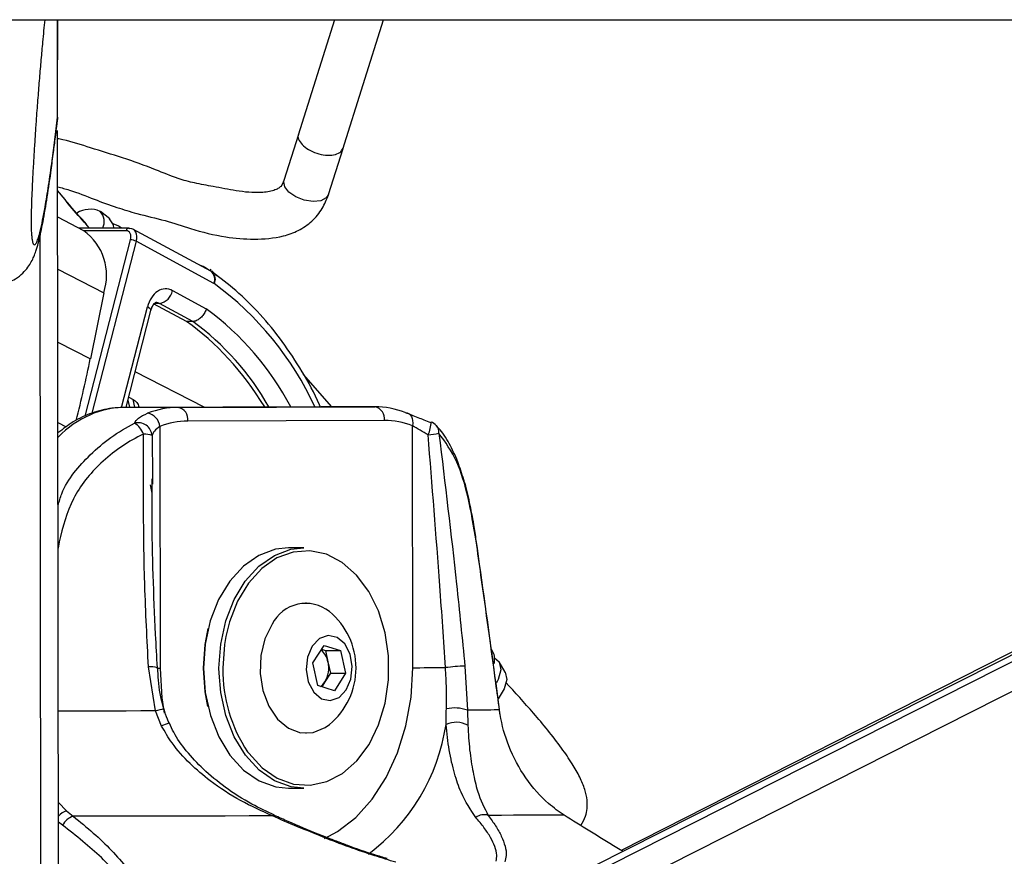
# Model space of a CAD drawing. Header units: millimetres. Extents: x 20 to 22981, y 40 to 19992.
# Tile 138 of 143: x 20424 to 20567, y 6491 to 6612. Entities that reach past the tile are written whole.
import ezdxf

# ---------------------------------------------------------------- set-up
doc = ezdxf.new("R2010")
doc.units = ezdxf.units.MM
doc.header["$LTSCALE"] = 2

msp = doc.modelspace()

# ---------------------------------------------------------------- linework, layer by layer
at = {"color": 7, "linetype": 'Continuous', "lineweight": 25}
for p, q in [((20412.57, 6612.47), (22952.49, 6612.47)), ((20429.38, 6597.93), (20429.36, 6612.47)), ((20429.38, 6597.93), (20429.36, 6612.47)), ((20429.37, 6600.16), (20429.36, 6612.47)), ((20429.36, 6612.47), (20429.37, 6606.82)), ((20429.37, 6598.25), (20429.36, 6612.47)), ((20429.37, 6599.75), (20429.36, 6612.47)), ((20469.72, 6612.47), (20464.42, 6595.64)), ((20470.9, 6593.59), (20476.84, 6612.47)), ((20751.37, 6612.47), (20507.48, 6489.19)), ((20749.53, 6612.47), (20511.46, 6491.49)), ((20429.37, 6606.82), (20429.36, 6606.62)), ((20429.37, 6604.92), (20429.37, 6606.82)), ((20429.37, 6604.91), (20429.37, 6606.42)), ((20429.37, 6604.92), (20429.37, 6604.91)), ((20429.37, 6598.24), (20429.37, 6599.75)), ((20429.37, 6598.24), (20429.31, 6597.61)), ((20429.37, 6598.25), (20429.37, 6598.24)), ((20429.54, 6479.79), (20429.38, 6596.32)), ((20464.46, 6595.77), (20462.34, 6589.03)), ((20468.82, 6586.99), (20470.94, 6593.73)), ((20429.39, 6587.61), (20429.39, 6588.14)), ((20430.47, 6586.27), (20429.39, 6587.61)), ((20433.19, 6581.74), (20429.4, 6583.69)), ((20436.99, 6583.45), (20435.62, 6584.52)), ((20439.75, 6582.12), (20432.45, 6582.12)), ((20438.67, 6582.12), (20438.35, 6582.37)), ((20451.68, 6575.83), (20440.35, 6581.97)), ((20452.14, 6574.07), (20440.82, 6580.2)), ((20451.72, 6576), (20451.6, 6576.07)), ((20451.93, 6575.67), (20451.68, 6575.83)), ((20451.84, 6575.89), (20452.52, 6575.2)), ((20452.56, 6575.18), (20452.33, 6575.45)), ((20436.1, 6572.68), (20434.15, 6563.1)), ((20446.12, 6573.01), (20451.03, 6570.35)), ((20444.23, 6571.14), (20443.34, 6571.11)), ((20448.17, 6568.5), (20443.34, 6571.11)), ((20449.07, 6568.52), (20444.23, 6571.14)), ((20439.35, 6556.02), (20442.98, 6570.14)), ((20449.07, 6568.52), (20448.17, 6568.5)), ((20469.33, 6556.09), (20465.18, 6560.82)), ((20439.73, 6557.5), (20440.38, 6557.17)), ((20467.77, 6556.09), (20439.14, 6556.01)), ((20446.93, 6556.01), (20439.14, 6556.01)), ((20441.24, 6556.02), (20441.22, 6556.09)), ((20446.93, 6556.01), (20475.56, 6556.09)), ((20475.56, 6556.09), (20467.77, 6556.09)), ((20476.98, 6554.09), (20448.34, 6554.01)), ((20481.09, 6518.1), (20481.05, 6553.34)), ((20444.28, 6553.24), (20444.32, 6518)), ((20443.19, 6545.6), (20443.19, 6544.83)), ((20465.25, 6535.55), (20462.99, 6535.55)), ((20465.58, 6527.55), (20465.54, 6527.55)), ((20466.54, 6518.79), (20468.19, 6521.35)), ((20467.82, 6520.79), (20468.37, 6520.61)), ((20468.19, 6521.35), (20470.58, 6520.61)), ((20468.37, 6520.61), (20470.58, 6520.61)), ((20468.37, 6520.61), (20468.75, 6518.96)), ((20470.58, 6520.61), (20471.32, 6517.31)), ((20492.77, 6520.43), (20492.54, 6520.82)), ((20468.75, 6518.96), (20469.12, 6517.31)), ((20494.55, 6517.45), (20493.66, 6518.94)), ((20443.65, 6511.8), (20442.61, 6518.21)), ((20467.28, 6515.49), (20466.54, 6518.79)), ((20488.69, 6518.33), (20489.06, 6511.92)), ((20468.29, 6516.03), (20467.84, 6515.32)), ((20469.12, 6517.31), (20468.29, 6516.03)), ((20469.12, 6517.31), (20471.32, 6517.31)), ((20471.32, 6517.31), (20469.68, 6514.75)), ((20469.68, 6514.75), (20467.28, 6515.49)), ((20444.53, 6509.61), (20443.65, 6511.8)), ((20489.06, 6511.92), (20489.11, 6509.73)), ((20465.54, 6508.55), (20465.58, 6508.55)), ((20462.99, 6500.55), (20465.25, 6500.55)), ((20503.13, 6496.65), (20502, 6497.43)), ((20430.69, 6497.24), (20431.67, 6496.46))]:
    msp.add_line(p, q, dxfattribs=at)
at = {"color": 8, "linetype": 'Continuous', "lineweight": 25}
for p, q in [((20429.38, 6597.93), (20429.36, 6612.47)), ((20429.38, 6597.93), (20429.36, 6612.47)), ((20429.37, 6606.82), (20429.36, 6612.47)), ((20503.6, 6481.93), (20761.86, 6612.47)), ((20504.24, 6486.57), (20753.32, 6612.47)), ((20429.37, 6606.42), (20429.37, 6606.82)), ((20429.37, 6606.44), (20429.37, 6606.42)), ((20429.58, 6446.15), (20429.38, 6596.32)), ((20429.39, 6587.61), (20429.39, 6588.14)), ((20427.02, 6441.33), (20426.83, 6581.09)), ((20439.35, 6581.72), (20433.22, 6581.72)), ((20433.4, 6554.72), (20440, 6580.41)), ((20440.82, 6580.2), (20434.39, 6555.19)), ((20451.49, 6575.93), (20451.07, 6576.25)), ((20429.41, 6576.12), (20436.1, 6572.68)), ((20438.69, 6555.98), (20442.45, 6570.64)), ((20429.42, 6565.53), (20434.15, 6563.1)), ((20450.72, 6556.05), (20440.68, 6561.2)), ((20439.61, 6557.06), (20439.83, 6556.02)), ((20440.61, 6556.02), (20440.38, 6557.17)), ((20429.44, 6553.79), (20430.64, 6553.17)), ((20443.14, 6551.9), (20443.19, 6545.6)), ((20443.15, 6543.51), (20442.9, 6544.75)), ((20429.46, 6536.44), (20429.59, 6536.42)), ((20429.59, 6536.42), (20429.46, 6535.51)), ((20452.89, 6517.3), (20452.88, 6518.02)), ((20429.51, 6498.45), (20430.69, 6497.24)), ((20430.1, 6495.15), (20429.51, 6495.62))]:
    msp.add_line(p, q, dxfattribs=at)
at = {"color": 8, "linetype": 'Continuous', "lineweight": 25, "flags": 128}
for points in [[(20468.82, 6586.99), (20468.5, 6586.51), (20467.7, 6586.11), (20466.58, 6586), (20465.3, 6586.19), (20464.07, 6586.66), (20463.07, 6587.34), (20462.45, 6588.12), (20462.3, 6588.88), (20462.36, 6589.11)], [(20442.98, 6570.14), (20442.98, 6570.16), (20442.95, 6570.26), (20442.85, 6570.38), (20442.68, 6570.51), (20442.45, 6570.64)], [(20453.89, 6522.63), (20453.69, 6521.46), (20453.45, 6518.02)], [(20444.32, 6518), (20443.91, 6518), (20443.81, 6518)], [(20444.32, 6518), (20444.58, 6513.72), (20444.92, 6511.49)], [(20468.23, 6493.25), (20470.13, 6494.26), (20472.79, 6496.31), (20475.19, 6498.96), (20477.24, 6502.12), (20478.89, 6505.72), (20480.11, 6509.66), (20480.85, 6513.82), (20481.09, 6518.1)], [(20443.65, 6511.8), (20441.51, 6511.8), (20439.36, 6511.79), (20437.18, 6511.79), (20434.98, 6511.79), (20432.76, 6511.78), (20430.54, 6511.78), (20429.49, 6511.78)]]:
    msp.add_lwpolyline(points, dxfattribs=at)
at = {"color": 7, "linetype": 'Continuous', "lineweight": 25, "flags": 128}
for points in [[(20437.58, 6582.12), (20437.52, 6582.6), (20436.95, 6583.48)], [(20438.61, 6582.12), (20438.31, 6582.41), (20437.48, 6582.74)], [(20439.75, 6582.12), (20439.82, 6582.11), (20439.9, 6582.08)], [(20451.07, 6576.25), (20450.56, 6576.53), (20450.07, 6576.7)], [(20480, 6555.27), (20480.27, 6555.23), (20480.51, 6555.12), (20480.72, 6554.94), (20480.89, 6554.7), (20481.01, 6554.41), (20481.08, 6554.08), (20481.09, 6553.71), (20481.05, 6553.34)], [(20483.66, 6553.82), (20483.74, 6553.88), (20483.76, 6553.88)], [(20490.32, 6536.59), (20490.35, 6536.62), (20490.35, 6536.65)], [(20462.99, 6535.55), (20461.09, 6535.35), (20458.67, 6534.45), (20456.43, 6532.89), (20454.45, 6530.71), (20452.82, 6528.02), (20451.61, 6524.92), (20450.87, 6521.54), (20450.62, 6518.02)], [(20452.88, 6518.02), (20453.13, 6521.54), (20453.87, 6524.92), (20455.08, 6528.02), (20456.71, 6530.71), (20458.69, 6532.89), (20460.94, 6534.45), (20463.36, 6535.35), (20465.25, 6535.55)], [(20457.05, 6505.87), (20457.22, 6505.64), (20459.16, 6503.52), (20461.36, 6502.01), (20463.73, 6501.15), (20466.17, 6500.98), (20468.59, 6501.51), (20470.88, 6502.71), (20472.96, 6504.55), (20474.73, 6506.94), (20476.12, 6509.78), (20477.08, 6512.96), (20477.57, 6516.36), (20477.56, 6519.82), (20477.07, 6523.2), (20476.1, 6526.38), (20474.7, 6529.22), (20472.92, 6531.6), (20470.84, 6533.42), (20468.55, 6534.62), (20466.13, 6535.13), (20463.68, 6534.95), (20461.32, 6534.08), (20459.12, 6532.55), (20457.19, 6530.42), (20455.6, 6527.79), (20454.42, 6524.77), (20453.89, 6522.63)], [(20450.62, 6518.02), (20450.86, 6521.46), (20451.32, 6523.79)], [(20460.61, 6524.45), (20459.58, 6522.31), (20458.99, 6519.87), (20458.88, 6517.28), (20459.28, 6514.76), (20460.14, 6512.48), (20461.41, 6510.61), (20462.98, 6509.29), (20464.75, 6508.63), (20466.58, 6508.66), (20468.34, 6509.39), (20468.95, 6509.84)], [(20466.45, 6521.25), (20465.77, 6519.66), (20465.58, 6517.83), (20465.89, 6516.03), (20466.67, 6514.54), (20467.79, 6513.58), (20469.09, 6513.31), (20470.36, 6513.75), (20471.42, 6514.86), (20472.09, 6516.44), (20472.29, 6518.28), (20471.97, 6520.07), (20471.19, 6521.57), (20470.07, 6522.52), (20468.77, 6522.8), (20467.5, 6522.35), (20466.45, 6521.25)], [(20493.02, 6519.52), (20493.66, 6518.94), (20493.9, 6517.81), (20493.51, 6516.37), (20493.29, 6515.92)], [(20450.62, 6518.02), (20450.88, 6514.5), (20451.63, 6511.12), (20452.85, 6508.03), (20454.48, 6505.35), (20456.47, 6503.18), (20458.72, 6501.63), (20461.14, 6500.75), (20462.99, 6500.55)], [(20451.28, 6512.46), (20450.87, 6514.58), (20450.62, 6518.02)], [(20481.09, 6518.1), (20481.59, 6518.1), (20482.14, 6518.1), (20482.74, 6518.11), (20483.37, 6518.11), (20484.01, 6518.11), (20484.65, 6518.11), (20485.28, 6518.11), (20485.86, 6518.11)], [(20494.55, 6517.45), (20494.55, 6517.45), (20494.77, 6516.39), (20494.41, 6515.03), (20493.53, 6513.58)], [(20465.25, 6500.55), (20463.4, 6500.75), (20460.98, 6501.63), (20458.73, 6503.18), (20456.75, 6505.35), (20455.11, 6508.03), (20453.89, 6511.12), (20453.14, 6514.5), (20452.89, 6517.3)], [(20493.72, 6511.95), (20493.36, 6511.95), (20492.94, 6511.95), (20492.45, 6511.94), (20491.89, 6511.94), (20491.28, 6511.94), (20490.6, 6511.93), (20489.86, 6511.93), (20489.06, 6511.92)], [(20493.72, 6511.95), (20493.74, 6511.99), (20493.74, 6512)], [(20460.65, 6496.51), (20457.26, 6496.51), (20453.79, 6496.5), (20450.25, 6496.49), (20446.64, 6496.49), (20442.97, 6496.48), (20439.25, 6496.47), (20435.48, 6496.47), (20431.67, 6496.46)], [(20503.13, 6496.65), (20502.3, 6496.65), (20501.32, 6496.64), (20500.17, 6496.63), (20498.86, 6496.63), (20497.4, 6496.62), (20495.78, 6496.61), (20494.01, 6496.6), (20492.09, 6496.6)]]:
    msp.add_lwpolyline(points, dxfattribs=at)
at = {"color": 7, "linetype": 'Continuous', "lineweight": 25}
for centre, radius, start, end in [((20434.13, 6581.21), 3.65, 66.4773, 122.1768), ((20433.97, 6583.05), 2.2, 334.8802, 42.9551), ((20428.53, 6575.24), 7.99, 341.286, 54.3941), ((20439.92, 6578.33), 2.08, 64.258, 87.7786), ((20451.84, 6573.52), 0.625, 55.1585, 61.4957), ((20443.79, 6573.48), 2.38, 280.5543, 348.5826), ((20223.32, 6606.22), 215.19, 345.9831, 348.4421), ((20446.99, 6543.63), 12.38, 90.2987, 111.3119), ((20442.1, 6553.01), 2.19, 5.9216, 79.6723), ((20446.57, 6554.26), 1.79, 352.0505, 78.581), ((20475.21, 6554.34), 1.79, 352.0505, 78.581), ((20475.57, 6543.73), 12.36, 68.9808, 90.0143), ((20441.09, 6551.71), 2.07, 5.3152, 104.8503), ((20439.06, 6551.11), 3, 19.6308, 60.0223), ((20448.4, 6542.67), 11.35, 90.2987, 111.3119), ((20476.98, 6542.76), 11.33, 68.9808, 90.0143), ((20483.06, 6552.01), 2, 42.9756, 69.3308), ((20441.95, 6548.69), 3.43, 69.562, 91.0627), ((20477.65, 6598.02), 46.36, 277.0438, 279.0147), ((20465.53, 6521.96), 5.51, 51.5113, 153.1227), ((20462.21, 6518.05), 10.63, 309.3893, 50.6107), ((20465.82, 6518.41), 2.98, 10.7119, 49.5283), ((20490.48, 6519.33), 2.54, 345.0231, 25.7737), ((20464.91, 6518.06), 3.95, 329.1522, 13.309), ((20489.22, 6493.74), 24.6, 91.2217, 97.8371), ((20466.28, 6517.3), 2.38, 305.9742, 327.9576), ((20487.23, 6506.81), 5.43, 70.2994, 103.2), ((20487.41, 6506.53), 3.62, 62.0972, 113.9982), ((20432.39, 6494), 2.56, 106.446, 153.3275), ((20491.49, 6494.63), 2.06, 73.0354, 125.8405)]:
    msp.add_arc(centre, radius, start, end, dxfattribs=at)
at = {"color": 8, "linetype": 'Continuous', "lineweight": 25}
for centre, radius, start, end in [((20439.79, 6581.68), 0.442, 95.3442, 174.1254), ((20450.75, 6574.64), 1.51, 337.6149, 51.777), ((20450.95, 6574.67), 1.4, 333.0412, 45.8379), ((20424.85, 6536.73), 46.25, 24.7447, 53.7542), ((20426.46, 6536.71), 41.65, 27.7058, 53.8562), ((20425.69, 6536.56), 39.6, 29.5207, 53.808), ((20479.52, 6553.88), 4.24, 333.8919, 0.0892), ((20483.4, 6552.36), 1.52, 355.348, 41.6284), ((20443.03, 6515.49), 2.76, 71.5238, 98.7478), ((20474.49, 6517.66), 21.05, 179.0121, 214.0579), ((20449.13, 6492.71), 19.86, 102.4214, 106.0131), ((20446.88, 6504.97), 5.21, 104.0782, 116.8587), ((20457.31, 6514.14), 28.95, 306.8344, 351.4544), ((20431.43, 6494.75), 2.6, 106.5447, 137.5646), ((20460.88, 6496.27), 0.332, 74.8699, 133.6007)]:
    msp.add_arc(centre, radius, start, end, dxfattribs=at)
at = {"color": 7, "linetype": 'Continuous', "lineweight": 25}
for centre, major_axis, ratio, start_param, end_param in [((20439.41, 6580.2), (0.93, 1.77), 0.663275, 5.045841, 6.616637), ((20439.01, 6580.41), (0.64, 1.25), 0.664507, 5.041384, 6.61218), ((20445.11, 6569.27), (0, 4), 0.706963, 5.916984, 7.504924), ((20435.42, 6525.51), (-4.24, 47.91), 0.687394, 5.341752, 5.76122)]:
    msp.add_ellipse(centre, major_axis=major_axis, ratio=ratio, start_param=start_param, end_param=end_param, dxfattribs=at)
at = {"color": 8, "linetype": 'Continuous', "lineweight": 25}
for centre, major_axis, ratio, start_param, end_param in [((20443.7, 6569.27), (0.06, 2), 0.69905, 5.938194, 6.32045), ((20439.11, 6532.01), (0.12, 24), 0.707093, 0.005537, 0.613333)]:
    msp.add_ellipse(centre, major_axis=major_axis, ratio=ratio, start_param=start_param, end_param=end_param, dxfattribs=at)
at = {"color": 7, "linetype": 'Continuous', "lineweight": 25}
for points, knots in [([(20427.5, 6612.47), (20427.4, 6611.4), (20427.22, 6609.53), (20426.96, 6606.64), (20426.73, 6603.95), (20426.5, 6601.12), (20426.3, 6598.45), (20426.13, 6595.99), (20425.99, 6593.77), (20425.85, 6591.44), (20425.73, 6589.25), (20425.64, 6587.24), (20425.58, 6585.79), (20425.55, 6584.63), (20425.53, 6583.88), (20425.52, 6583.25), (20425.52, 6582.77), (20425.53, 6582.31), (20425.54, 6581.89), (20425.57, 6581.43), (20425.59, 6581.21), (20425.6, 6581.09)], [0, 0, 0, 0, 0.128597, 0.223953, 0.31945, 0.415509, 0.511847, 0.576971, 0.642283, 0.708486, 0.775244, 0.818552, 0.862578, 0.882805, 0.903427, 0.916874, 0.930776, 0.942207, 0.959159, 0.976527, 1, 1, 1, 1]), ([(20428.74, 6592.87), (20428.84, 6593.59), (20429.04, 6595.07), (20429.24, 6596.74), (20429.34, 6597.61)], [0, 0, 0, 0, 0.48168, 1, 1, 1, 1]), ([(20462.34, 6589.03), (20462.22, 6588.74), (20462.06, 6588.32), (20461.48, 6587.86), (20460.58, 6587.46), (20458.5, 6587.17), (20455.48, 6587.48), (20452.23, 6588.16), (20449.41, 6588.62), (20446.58, 6589.4), (20443.21, 6590.82), (20438.93, 6592.38), (20434.37, 6593.72), (20431.22, 6594.8), (20429.64, 6595.09), (20429.38, 6595.14)], [0, 0, 0, 0, 0.045428, 0.06553, 0.087858, 0.144295, 0.246184, 0.339897, 0.417197, 0.485332, 0.584766, 0.725072, 0.858949, 0.976777, 1, 1, 1, 1]), ([(20422.25, 6574.28), (20422.59, 6574.42), (20423.39, 6574.74), (20424.35, 6575.55), (20425.12, 6576.45), (20425.61, 6577.28), (20425.97, 6578.06), (20426.28, 6578.92), (20426.69, 6580.32), (20427.2, 6582.63), (20427.8, 6586.1), (20428.32, 6589.57), (20428.63, 6591.98), (20428.74, 6592.87)], [0, 0, 0, 0, 0.024575, 0.056989, 0.088413, 0.121864, 0.161595, 0.215713, 0.299708, 0.484608, 0.686766, 0.884153, 1, 1, 1, 1]), ([(20429.39, 6588.14), (20429.96, 6587.99), (20431.77, 6587.5), (20434.59, 6586.34), (20437.83, 6585.18), (20441.29, 6584.1), (20444.94, 6583.31), (20449.17, 6581.86), (20453.5, 6580.76), (20458.04, 6580.42), (20461.68, 6580.69), (20464.52, 6581.73), (20466.48, 6583.07), (20467.99, 6584.86), (20468.55, 6586.29), (20468.82, 6586.99)], [0, 0, 0, 0, 0.041375, 0.131095, 0.212341, 0.281065, 0.377177, 0.46504, 0.584112, 0.678144, 0.77729, 0.831107, 0.888331, 0.945726, 1, 1, 1, 1]), ([(20433.66, 6582.64), (20432.66, 6583.72), (20431.52, 6584.96), (20430.59, 6586.12), (20430.47, 6586.27)], [0, 0, 0, 0, 0.876967, 1, 1, 1, 1]), ([(20467.64, 6556.09), (20467.6, 6556.19), (20466.84, 6558.02), (20465.01, 6561.25), (20462.14, 6565.69), (20458.9, 6569.63), (20455.5, 6573.02), (20453.08, 6574.82), (20451.93, 6575.67)], [0, 0, 0, 0, 0.0119325, 0.2133951, 0.4148926, 0.6163381, 0.817608, 1, 1, 1, 1]), ([(20442.98, 6570.14), (20443.02, 6570.29), (20443.13, 6570.65), (20443.38, 6571.05), (20443.63, 6571.26), (20443.69, 6571.28), (20443.7, 6571.27), (20443.71, 6571.27)], [0, 0, 0, 0, 0.16552, 0.389685, 0.61698, 0.874266, 1, 1, 1, 1]), ([(20451.03, 6570.35), (20451.02, 6570.34), (20450.98, 6570.21), (20450.85, 6569.88), (20450.55, 6569.39), (20450.09, 6568.91), (20449.57, 6568.59), (20449.24, 6568.54), (20449.07, 6568.52)], [0, 0, 0, 0, 0.01338, 0.132382, 0.349521, 0.566424, 0.78321, 1, 1, 1, 1]), ([(20440.38, 6557.17), (20440.58, 6557.02), (20441.02, 6556.72), (20441.14, 6556.31), (20441.2, 6556.09)], [0, 0, 0, 0, 0.45824, 1, 1, 1, 1]), ([(20439.13, 6556.01), (20438.52, 6555.99), (20436.91, 6555.92), (20434.37, 6555.27), (20431.71, 6554.07), (20430.16, 6552.86), (20429.44, 6552.29)], [0, 0, 0, 0, 0.177254, 0.4624, 0.748214, 1, 1, 1, 1]), ([(20440.56, 6553.71), (20440.72, 6553.96), (20441.07, 6554.5), (20441.99, 6554.93), (20442.49, 6555.17)], [0, 0, 0, 0, 0.461861, 1, 1, 1, 1]), ([(20480, 6555.27), (20480.59, 6555.04), (20481.69, 6554.61), (20483.03, 6554.07), (20483.66, 6553.82)], [0, 0, 0, 0, 0.538139, 1, 1, 1, 1]), ([(20483.33, 6552.01), (20482.94, 6552.24), (20482.1, 6552.72), (20481.41, 6553.12), (20481.05, 6553.34)], [0, 0, 0, 0, 0.469413, 1, 1, 1, 1]), ([(20488.52, 6545.46), (20488.24, 6546.37), (20487.63, 6548.31), (20486.41, 6550.81), (20485.37, 6552.54), (20484.62, 6553.23), (20484.5, 6553.34)], [0, 0, 0, 0, 0.277954, 0.599947, 0.935845, 1, 1, 1, 1]), ([(20441.88, 6552.12), (20441.74, 6552.04), (20439.52, 6550.98), (20435.67, 6548.28), (20431.26, 6542.93), (20430.15, 6538.59), (20429.59, 6536.42)], [0, 0, 0, 0, 0.025047, 0.371523, 0.686338, 1, 1, 1, 1]), ([(20442.61, 6518.21), (20442.41, 6522.19), (20441.84, 6533.49), (20441.87, 6544.79), (20441.88, 6552.12)], [0, 0, 0, 0, 0.351724, 1, 1, 1, 1]), ([(20444.28, 6553.24), (20443.97, 6553.02), (20443.4, 6552.62), (20443.23, 6552.13), (20443.14, 6551.9)], [0, 0, 0, 0, 0.530587, 1, 1, 1, 1]), ([(20485.86, 6518.11), (20485.6, 6522.09), (20484.83, 6533.39), (20483.92, 6544.69), (20483.33, 6552.01)], [0, 0, 0, 0, 0.351797, 1, 1, 1, 1]), ([(20490.32, 6536.59), (20489.96, 6538.74), (20489.24, 6543.06), (20487.53, 6548.64), (20485.83, 6550.97), (20484.91, 6552.23)], [0, 0, 0, 0, 0.3137531, 0.6286603, 1, 1, 1, 1]), ([(20484.91, 6552.23), (20485.79, 6544.91), (20487.16, 6533.62), (20488.29, 6522.31), (20488.69, 6518.33)], [0, 0, 0, 0, 0.648276, 1, 1, 1, 1]), ([(20443.92, 6518.1), (20443.83, 6519.72), (20443.42, 6527.1), (20443.1, 6536.27), (20443.15, 6543.82), (20443.16, 6545.6)], [0, 0, 0, 0, 0.176185, 0.805195, 1, 1, 1, 1]), ([(20490.34, 6536.63), (20490.23, 6537.41), (20489.96, 6539.32), (20489.37, 6542.21), (20488.88, 6544.4), (20488.55, 6545.39), (20488.52, 6545.46)], [0, 0, 0, 0, 0.242293, 0.598367, 0.969141, 1, 1, 1, 1]), ([(20493.72, 6511.95), (20493.55, 6513.26), (20492.67, 6519.8), (20491.53, 6528.01), (20490.56, 6534.91), (20490.32, 6536.59)], [0, 0, 0, 0, 0.159188, 0.795943, 1, 1, 1, 1]), ([(20493.74, 6512), (20493.46, 6514.05), (20492.36, 6522.27), (20491.21, 6530.48), (20490.35, 6536.65)], [0, 0, 0, 0, 0.2498389, 1, 1, 1, 1]), ([(20444.87, 6512.11), (20444.83, 6512.22), (20444.43, 6513.58), (20444.05, 6515.59), (20443.99, 6517.5), (20443.97, 6518.1)], [0, 0, 0, 0, 0.056247, 0.699143, 1, 1, 1, 1]), ([(20485.99, 6512.1), (20486.01, 6513.09), (20486.04, 6515.07), (20485.92, 6517.09), (20485.86, 6518.11)], [0, 0, 0, 0, 0.4970246, 1, 1, 1, 1]), ([(20505.58, 6495.13), (20505.84, 6495.56), (20506.47, 6496.64), (20506.59, 6498.53), (20506.18, 6500.41), (20505.42, 6502.23), (20504.25, 6504.27), (20502.01, 6507.51), (20498.72, 6511.51), (20495.99, 6514.49), (20494.64, 6515.97)], [0, 0, 0, 0, 0.070898, 0.1752086, 0.2432056, 0.3175439, 0.4017823, 0.5025488, 0.7543552, 1, 1, 1, 1]), ([(20445.63, 6510.03), (20445.54, 6510.22), (20445.21, 6510.88), (20445.04, 6511.61), (20444.92, 6512.13)], [0, 0, 0, 0, 0.284928, 1, 1, 1, 1]), ([(20485.94, 6509.84), (20485.95, 6510.21), (20485.96, 6510.95), (20485.98, 6511.72), (20485.99, 6512.1)], [0, 0, 0, 0, 0.498741, 1, 1, 1, 1]), ([(20502, 6497.43), (20501.63, 6497.72), (20500.04, 6498.97), (20497.46, 6501.84), (20494.99, 6506.4), (20494.01, 6509.96), (20493.75, 6511.73), (20493.72, 6511.95)], [0, 0, 0, 0, 0.095474, 0.402352, 0.701252, 0.962182, 1, 1, 1, 1]), ([(20460.65, 6496.51), (20459.1, 6497.22), (20455.96, 6498.65), (20451.93, 6501.27), (20448.59, 6504.11), (20446.16, 6506.79), (20445.01, 6508.78), (20444.53, 6509.61)], [0, 0, 0, 0, 0.245373, 0.495297, 0.678097, 0.864612, 1, 1, 1, 1]), ([(20460.98, 6496.61), (20459.87, 6497.13), (20457.38, 6498.28), (20453.88, 6500.54), (20450.66, 6503.16), (20448.17, 6505.86), (20446.5, 6508.14), (20445.87, 6509.59), (20445.67, 6510.05)], [0, 0, 0, 0, 0.18063, 0.404763, 0.601627, 0.775755, 0.929813, 1, 1, 1, 1]), ([(20490.28, 6496.3), (20489.52, 6497.42), (20488.31, 6499.18), (20487.15, 6502.68), (20486.36, 6505.92), (20486.08, 6508.57), (20485.94, 6509.84)], [0, 0, 0, 0, 0.367123, 0.580074, 0.797975, 1, 1, 1, 1]), ([(20489.11, 6509.73), (20489.19, 6508.5), (20489.34, 6505.96), (20489.86, 6502.82), (20490.63, 6499.43), (20491.53, 6497.69), (20492.09, 6496.6)], [0, 0, 0, 0, 0.202402, 0.415938, 0.635024, 1, 1, 1, 1]), ([(20431.67, 6496.46), (20432.66, 6495.65), (20434.65, 6494.04), (20437.28, 6491.5), (20439.59, 6488.88), (20441.33, 6486.38), (20442.48, 6484.02), (20442.97, 6482.21), (20443.06, 6480.78), (20442.95, 6479.72), (20442.63, 6478.68), (20442.04, 6477.59), (20441.06, 6476.49), (20439.6, 6475.44), (20437.71, 6474.55), (20435.99, 6474.01), (20434.93, 6473.76), (20434.69, 6473.71)], [0, 0, 0, 0, 0.1038, 0.208013, 0.313912, 0.420645, 0.50579, 0.591922, 0.634501, 0.67733, 0.721152, 0.765432, 0.819174, 0.87433, 0.928262, 0.983961, 1, 1, 1, 1]), ([(20478.63, 6489.77), (20477.62, 6490.08), (20474.05, 6491.15), (20467.92, 6493.41), (20463.1, 6495.47), (20460.65, 6496.51)], [0, 0, 0, 0, 0.163716, 0.575625, 1, 1, 1, 1]), ([(20469.97, 6492.84), (20469.14, 6493.16), (20466.75, 6494.07), (20463.75, 6495.34), (20461.63, 6496.29), (20460.97, 6496.59)], [0, 0, 0, 0, 0.267669, 0.771308, 1, 1, 1, 1]), ([(20493.23, 6489.94), (20493.28, 6490.23), (20493.4, 6490.88), (20493.1, 6492.05), (20492.45, 6493.4), (20491.51, 6494.82), (20490.69, 6495.8), (20490.28, 6496.3)], [0, 0, 0, 0, 0.161764, 0.367348, 0.574994, 0.787044, 1, 1, 1, 1]), ([(20492.09, 6496.6), (20492.46, 6496.08), (20493.2, 6495.05), (20494.04, 6493.55), (20494.59, 6492.1), (20494.78, 6490.83), (20494.57, 6490.12), (20494.48, 6489.81)], [0, 0, 0, 0, 0.206298, 0.413382, 0.623939, 0.836399, 1, 1, 1, 1]), ([(20511.72, 6491.33), (20511.42, 6491.51), (20508.33, 6493.36), (20505.6, 6495.09), (20503.13, 6496.65)], [0, 0, 0, 0, 0.095474, 1, 1, 1, 1]), ([(20434.15, 6473.92), (20434.37, 6473.97), (20436.13, 6474.38), (20438.97, 6475.47), (20441.09, 6477.45), (20441.85, 6479.53), (20441.74, 6482.2), (20439.97, 6485.92), (20435.99, 6490.54), (20432.08, 6493.6), (20430.1, 6495.15)], [0, 0, 0, 0, 0.015691, 0.122163, 0.228402, 0.312822, 0.400463, 0.572539, 0.783608, 1, 1, 1, 1]), ([(20477.39, 6490.3), (20476.79, 6490.48), (20474.86, 6491.05), (20472.36, 6491.92), (20470.53, 6492.63), (20469.97, 6492.84)], [0, 0, 0, 0, 0.242769, 0.767885, 1, 1, 1, 1])]:
    msp.add_open_spline(points, degree=3, knots=knots, dxfattribs=at)
at = {"color": 8, "linetype": 'Continuous', "lineweight": 25}
for points, knots in [([(20425.6, 6581.09), (20425.61, 6580.98), (20425.64, 6580.6), (20425.7, 6580.25), (20425.79, 6579.93), (20425.92, 6579.66), (20426.11, 6579.64), (20426.35, 6580.03), (20426.6, 6580.72), (20426.88, 6581.76), (20427.2, 6583.22), (20427.61, 6585.41), (20428.07, 6588.27), (20428.55, 6591.61), (20428.98, 6594.94), (20429.24, 6597.15), (20429.37, 6598.25)], [0, 0, 0, 0, 0.011534, 0.038569, 0.064927, 0.091453, 0.15859, 0.226486, 0.291614, 0.356967, 0.448954, 0.541228, 0.67093, 0.801092, 0.900469, 1, 1, 1, 1]), ([(20464.5, 6595.75), (20464.47, 6595.71), (20464.31, 6595.46), (20464.51, 6594.85), (20465.12, 6594.07), (20466.15, 6593.37), (20467.42, 6592.88), (20468.73, 6592.68), (20469.87, 6592.8), (20470.67, 6593.17), (20470.83, 6593.57), (20470.9, 6593.74)], [0, 0, 0, 0, 0.026289, 0.151289, 0.276289, 0.401289, 0.526289, 0.651289, 0.776289, 0.901289, 1, 1, 1, 1]), ([(20433.99, 6582.18), (20433.66, 6582.54), (20432.51, 6583.8), (20431.29, 6585.18), (20430.53, 6586.18), (20430.47, 6586.26)], [0, 0, 0, 0, 0.268306, 0.93631, 1, 1, 1, 1]), ([(20429.45, 6541.73), (20429.62, 6542.3), (20430.44, 6545.18), (20433.39, 6548.5), (20437.1, 6551.79), (20439.4, 6553.06), (20440.56, 6553.71)], [0, 0, 0, 0, 0.103714, 0.516857, 0.755191, 1, 1, 1, 1])]:
    msp.add_open_spline(points, degree=3, knots=knots, dxfattribs=at)

doc.saveas('drawing.dxf')
